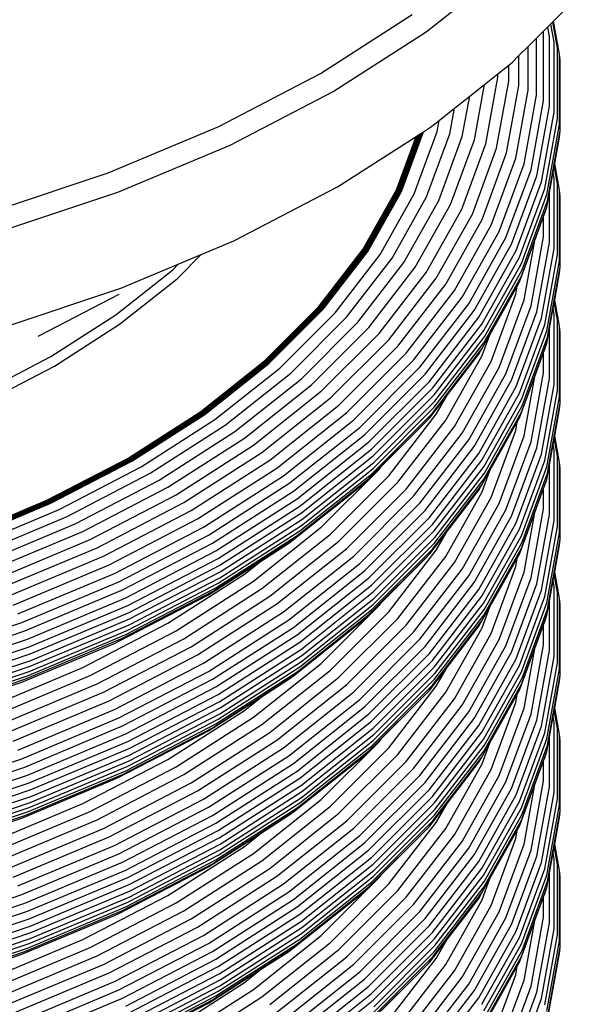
# Model space of a CAD drawing. Extents: x -19547 to -11561, y 2096 to 5601.
# Tile 82 of 168: x -18575.16 to -18568.4, y 3347.7 to 3359.52. Entities that reach past the tile are written whole.
import ezdxf

# ---------------------------------------------------------------- set-up
doc = ezdxf.new("R2010")
doc.units = 0
doc.header["$MEASUREMENT"] = 0
doc.layers.add('TANK', color=2, linetype='CONTINUOUS')
doc.layers.add('TANK-SLOPE', color=2, linetype='CONTINUOUS')

# ---------------------------------------------------------------- blocks, each defined once
blk = doc.blocks.new('A$C3406478A')
at = {"layer": 'TANK'}
for p, q in [((15.843, 112.775), (16.823, 113.554)), ((17.373, 112.906), (17.719, 113.252)), ((14.576, 112.277), (15.677, 112.983)), ((17.254, 112.785), (17.303, 112.836)), ((17.303, 112.836), (17.342, 112.874)), ((17.324, 112.721), (17.303, 112.836)), ((17.342, 112.874), (17.365, 112.897)), ((17.382, 112.654), (17.342, 112.874)), ((17.365, 112.897), (17.373, 112.906)), ((17.422, 112.582), (17.365, 112.897)), ((17.446, 112.509), (17.373, 112.906)), ((14.727, 112.06), (15.843, 112.775)), ((17.069, 112.601), (17.169, 112.701)), ((17.169, 112.701), (17.254, 112.785)), ((17.169, 112.016), (17.169, 112.701)), ((17.254, 111.951), (17.254, 112.785)), ((17.324, 111.883), (17.324, 112.721)), ((16.958, 112.491), (17.069, 112.601)), ((17.069, 112.077), (17.069, 112.601)), ((17.382, 111.811), (17.382, 112.654)), ((17.422, 111.737), (17.422, 112.582)), ((16.882, 112.414), (16.958, 112.491)), ((16.958, 112.134), (16.958, 112.491)), ((17.446, 111.663), (17.446, 112.509)), ((17.454, 112.435), (17.446, 112.509)), ((16.705, 112.274), (16.837, 112.378)), ((16.837, 112.378), (16.882, 112.414)), ((16.837, 112.185), (16.837, 112.378)), ((17.454, 111.588), (17.454, 112.435)), ((13.354, 111.641), (14.576, 112.277)), ((16.544, 112.146), (16.705, 112.274)), ((16.559, 111.432), (16.705, 112.229)), ((16.705, 112.229), (16.705, 112.274)), ((16.366, 112.004), (16.544, 112.146)), ((16.423, 111.479), (16.544, 112.146)), ((16.69, 111.38), (16.837, 112.185)), ((16.81, 111.322), (16.958, 112.134)), ((13.488, 111.416), (14.727, 112.06)), ((16.184, 111.86), (16.366, 112.004)), ((16.277, 111.519), (16.366, 112.004)), ((16.92, 111.258), (17.069, 112.077)), ((17.019, 111.191), (17.169, 112.016)), ((17.103, 111.121), (17.254, 111.951)), ((17.172, 111.049), (17.324, 111.883)), ((15.999, 111.712), (16.184, 111.86)), ((16.128, 111.551), (16.184, 111.86)), ((17.229, 110.974), (17.382, 111.811)), ((12.023, 111.083), (13.354, 111.641)), ((15.897, 111.632), (15.999, 111.712)), ((15.974, 111.578), (15.999, 111.712)), ((17.269, 110.897), (17.422, 111.737)), ((17.292, 110.822), (17.446, 111.663)), ((14.777, 110.914), (15.722, 111.52)), ((15.486, 110.879), (15.722, 111.52)), ((15.492, 110.877), (15.73, 111.525)), ((15.497, 110.874), (15.738, 111.53)), ((15.502, 110.872), (15.746, 111.535)), ((15.507, 110.869), (15.754, 111.54)), ((15.513, 110.867), (15.763, 111.546)), ((15.518, 110.865), (15.771, 111.551)), ((15.524, 110.863), (15.779, 111.556)), ((15.529, 110.861), (15.787, 111.561)), ((15.535, 110.86), (15.795, 111.566)), ((15.54, 110.859), (15.803, 111.571)), ((15.546, 110.858), (15.81, 111.576)), ((15.698, 110.829), (15.974, 111.578)), ((15.722, 111.52), (15.73, 111.525)), ((15.73, 111.525), (15.738, 111.53)), ((15.738, 111.53), (15.746, 111.535)), ((15.746, 111.535), (15.754, 111.54)), ((15.754, 111.54), (15.763, 111.546)), ((15.763, 111.546), (15.771, 111.551)), ((15.771, 111.551), (15.779, 111.556)), ((15.779, 111.556), (15.787, 111.561)), ((15.787, 111.561), (15.795, 111.566)), ((15.795, 111.566), (15.803, 111.571)), ((15.803, 111.571), (15.81, 111.576)), ((15.81, 111.576), (15.897, 111.632)), ((15.849, 110.794), (16.128, 111.551)), ((15.995, 110.752), (16.277, 111.519)), ((17.301, 110.746), (17.454, 111.588)), ((17.446, 111.513), (17.454, 111.588)), ((12.139, 110.85), (13.488, 111.416)), ((16.137, 110.704), (16.423, 111.479)), ((16.271, 110.648), (16.559, 111.432)), ((17.387, 111.194), (17.446, 111.513)), ((16.399, 110.588), (16.69, 111.38)), ((16.516, 110.523), (16.81, 111.322)), ((16.623, 110.453), (16.92, 111.258)), ((16.72, 110.38), (17.019, 111.191)), ((17.369, 111.091), (17.382, 111.166)), ((17.382, 111.166), (17.387, 111.194)), ((17.422, 110.947), (17.382, 111.166)), ((17.446, 110.874), (17.387, 111.194)), ((10.598, 110.608), (12.023, 111.083)), ((16.802, 110.305), (17.103, 111.121)), ((16.87, 110.228), (17.172, 111.049)), ((17.324, 110.847), (17.369, 111.091)), ((17.382, 111.019), (17.369, 111.091)), ((16.926, 110.15), (17.229, 110.974)), ((17.382, 110.176), (17.382, 111.019)), ((17.422, 110.102), (17.422, 110.947)), ((10.695, 110.369), (12.139, 110.85)), ((13.532, 110.267), (14.777, 110.914)), ((15.084, 110.164), (15.486, 110.879)), ((15.089, 110.161), (15.492, 110.877)), ((15.094, 110.158), (15.497, 110.874)), ((15.099, 110.155), (15.502, 110.872)), ((15.104, 110.153), (15.507, 110.869)), ((15.109, 110.15), (15.513, 110.867)), ((15.114, 110.148), (15.518, 110.865)), ((15.12, 110.145), (15.524, 110.863)), ((15.125, 110.143), (15.529, 110.861)), ((15.13, 110.142), (15.535, 110.86)), ((15.136, 110.14), (15.54, 110.859)), ((15.141, 110.139), (15.546, 110.858)), ((15.289, 110.101), (15.698, 110.829)), ((16.965, 110.071), (17.269, 110.897)), ((16.988, 109.994), (17.292, 110.822)), ((17.292, 110.672), (17.324, 110.847)), ((17.324, 110.248), (17.324, 110.847)), ((17.446, 110.028), (17.446, 110.874)), ((17.454, 110.8), (17.446, 110.874)), ((15.434, 110.057), (15.849, 110.794)), ((15.575, 110.006), (15.995, 110.752)), ((15.713, 109.95), (16.137, 110.704)), ((16.996, 109.918), (17.301, 110.746)), ((17.454, 109.953), (17.454, 110.8)), ((15.842, 109.886), (16.271, 110.648)), ((15.965, 109.819), (16.399, 110.588)), ((16.988, 109.844), (17.292, 110.672)), ((17.254, 110.558), (17.269, 110.599)), ((17.269, 110.599), (17.292, 110.672)), ((16.079, 109.747), (16.516, 110.523)), ((16.182, 109.67), (16.623, 110.453)), ((17.149, 110.272), (17.254, 110.558)), ((17.254, 110.316), (17.254, 110.558)), ((16.276, 109.591), (16.72, 110.38)), ((13.142, 110.103), (13.532, 110.267)), ((16.356, 109.511), (16.802, 110.305)), ((16.421, 109.43), (16.87, 110.228)), ((16.965, 109.773), (17.149, 110.272)), ((17.019, 109.557), (17.149, 110.272)), ((17.103, 109.486), (17.254, 110.316)), ((17.172, 109.414), (17.324, 110.248)), ((12.851, 109.812), (13.142, 110.103)), ((12.866, 109.987), (13.142, 110.103)), ((14.554, 109.477), (15.084, 110.164)), ((14.559, 109.474), (15.089, 110.161)), ((14.564, 109.471), (15.094, 110.158)), ((14.568, 109.467), (15.099, 110.155)), ((14.573, 109.464), (15.104, 110.153)), ((14.578, 109.461), (15.109, 110.15)), ((14.583, 109.459), (15.114, 110.148)), ((14.588, 109.456), (15.12, 110.145)), ((14.593, 109.454), (15.125, 110.143)), ((14.598, 109.452), (15.13, 110.142)), ((14.604, 109.45), (15.136, 110.14)), ((14.609, 109.448), (15.141, 110.139)), ((14.749, 109.402), (15.289, 110.101)), ((16.475, 109.349), (16.926, 110.15)), ((17.229, 109.339), (17.382, 110.176)), ((17.269, 109.262), (17.422, 110.102)), ((12.177, 109.698), (12.866, 109.987)), ((12.799, 109.92), (12.866, 109.987)), ((14.888, 109.349), (15.434, 110.057)), ((15.023, 109.29), (15.575, 110.006)), ((16.513, 109.267), (16.965, 110.071)), ((16.535, 109.189), (16.988, 109.994)), ((17.292, 109.187), (17.446, 110.028)), ((12.114, 109.376), (12.799, 109.92)), ((15.154, 109.225), (15.713, 109.95)), ((15.278, 109.154), (15.842, 109.886)), ((16.543, 109.113), (16.996, 109.918)), ((17.301, 109.111), (17.454, 109.953)), ((17.387, 109.559), (17.446, 109.879)), ((17.446, 109.879), (17.454, 109.953)), ((12.162, 109.264), (12.851, 109.812)), ((15.395, 109.079), (15.965, 109.819)), ((15.504, 109.001), (16.079, 109.747)), ((16.535, 109.04), (16.988, 109.844)), ((16.938, 109.724), (16.965, 109.773)), ((10.727, 109.215), (12.177, 109.698)), ((11.2, 109.129), (12.157, 109.626)), ((15.602, 108.917), (16.182, 109.67)), ((16.608, 109.139), (16.938, 109.724)), ((16.623, 108.819), (16.92, 109.625)), ((16.92, 109.625), (16.938, 109.724)), ((15.692, 108.834), (16.276, 109.591)), ((15.768, 108.749), (16.356, 109.511)), ((16.72, 108.745), (17.019, 109.557)), ((17.369, 109.456), (17.382, 109.532)), ((17.382, 109.532), (17.387, 109.559)), ((17.422, 109.314), (17.382, 109.532)), ((17.446, 109.24), (17.387, 109.559)), ((13.902, 108.825), (14.554, 109.477)), ((13.907, 108.822), (14.559, 109.474)), ((13.912, 108.819), (14.564, 109.471)), ((13.916, 108.815), (14.568, 109.467)), ((13.921, 108.812), (14.573, 109.464)), ((13.925, 108.808), (14.578, 109.461)), ((13.93, 108.806), (14.583, 109.459)), ((13.935, 108.803), (14.588, 109.456)), ((13.94, 108.8), (14.593, 109.454)), ((13.944, 108.798), (14.598, 109.452)), ((13.949, 108.796), (14.604, 109.45)), ((13.954, 108.794), (14.609, 109.448)), ((14.086, 108.739), (14.749, 109.402)), ((15.83, 108.664), (16.421, 109.43)), ((16.802, 108.67), (17.103, 109.486)), ((16.87, 108.593), (17.172, 109.414)), ((17.324, 109.212), (17.369, 109.456)), ((17.382, 109.384), (17.369, 109.456)), ((11.334, 108.876), (12.114, 109.376)), ((14.217, 108.678), (14.888, 109.349)), ((14.344, 108.611), (15.023, 109.29)), ((15.882, 108.579), (16.475, 109.349)), ((16.926, 108.515), (17.229, 109.339)), ((17.382, 108.542), (17.382, 109.384)), ((17.422, 108.469), (17.422, 109.314)), ((11.378, 108.762), (12.162, 109.264)), ((14.467, 108.539), (15.154, 109.225)), ((14.584, 108.46), (15.278, 109.154)), ((15.918, 108.496), (16.513, 109.267)), ((15.939, 108.416), (16.535, 109.189)), ((16.965, 108.436), (17.269, 109.262)), ((16.988, 108.359), (17.292, 109.187)), ((17.292, 109.037), (17.324, 109.212)), ((17.324, 108.613), (17.324, 109.212)), ((17.454, 109.165), (17.446, 109.24)), ((17.446, 108.393), (17.446, 109.24)), ((17.454, 108.318), (17.454, 109.165)), ((11.185, 109.123), (11.2, 109.129)), ((14.695, 108.379), (15.395, 109.079)), ((15.939, 108.267), (16.535, 109.04)), ((15.946, 108.339), (16.543, 109.113)), ((16.513, 108.97), (16.608, 109.139)), ((16.516, 108.888), (16.608, 109.139)), ((16.988, 108.209), (17.292, 109.037)), ((16.996, 108.283), (17.301, 109.111)), ((17.269, 108.966), (17.292, 109.037)), ((14.796, 108.293), (15.504, 109.001)), ((14.889, 108.204), (15.602, 108.917)), ((15.918, 108.198), (16.513, 108.97)), ((16.475, 108.907), (16.513, 108.97)), ((17.149, 108.639), (17.254, 108.925)), ((17.254, 108.925), (17.269, 108.966)), ((17.254, 108.683), (17.254, 108.925)), ((10.469, 108.426), (11.334, 108.876)), ((13.137, 108.217), (13.902, 108.825)), ((13.141, 108.213), (13.907, 108.822)), ((13.145, 108.209), (13.912, 108.819)), ((13.149, 108.206), (13.916, 108.815)), ((13.154, 108.202), (13.921, 108.812)), ((13.158, 108.199), (13.925, 108.808)), ((13.162, 108.195), (13.93, 108.806)), ((13.167, 108.192), (13.935, 108.803)), ((13.171, 108.189), (13.94, 108.8)), ((13.176, 108.187), (13.944, 108.798)), ((13.18, 108.184), (13.949, 108.796)), ((14.974, 108.116), (15.692, 108.834)), ((16.079, 108.112), (16.516, 108.888)), ((16.094, 108.413), (16.475, 108.907)), ((16.182, 108.036), (16.623, 108.819)), ((10.508, 108.309), (11.378, 108.762)), ((13.185, 108.182), (13.954, 108.794)), ((13.307, 108.12), (14.086, 108.739)), ((13.428, 108.051), (14.217, 108.678)), ((15.045, 108.026), (15.768, 108.749)), ((16.276, 107.957), (16.72, 108.745)), ((17.103, 107.853), (17.254, 108.683)), ((13.546, 107.977), (14.344, 108.611)), ((15.104, 107.938), (15.83, 108.664)), ((15.152, 107.85), (15.882, 108.579)), ((16.356, 107.876), (16.802, 108.67)), ((16.421, 107.796), (16.87, 108.593)), ((16.965, 108.14), (17.149, 108.639)), ((17.019, 107.923), (17.149, 108.639)), ((17.172, 107.779), (17.324, 108.613)), ((13.66, 107.897), (14.467, 108.539)), ((13.768, 107.812), (14.584, 108.46)), ((15.186, 107.764), (15.918, 108.496)), ((16.475, 107.714), (16.926, 108.515)), ((17.229, 107.704), (17.382, 108.542)), ((17.269, 107.629), (17.422, 108.469)), ((13.871, 107.724), (14.695, 108.379)), ((15.206, 107.684), (15.939, 108.416)), ((15.213, 107.606), (15.946, 108.339)), ((15.882, 108.137), (16.094, 108.413)), ((15.965, 108.184), (16.094, 108.413)), ((16.513, 107.632), (16.965, 108.436)), ((16.535, 107.554), (16.988, 108.359)), ((17.292, 107.552), (17.446, 108.393)), ((12.265, 107.658), (13.137, 108.217)), ((12.269, 107.654), (13.141, 108.213)), ((12.273, 107.65), (13.145, 108.209)), ((12.276, 107.646), (13.149, 108.206)), ((13.965, 107.633), (14.796, 108.293)), ((14.051, 107.538), (14.889, 108.204)), ((15.206, 107.534), (15.939, 108.267)), ((16.535, 107.405), (16.988, 108.209)), ((16.543, 107.478), (16.996, 108.283)), ((17.301, 107.476), (17.454, 108.318)), ((17.388, 107.925), (17.446, 108.244)), ((17.446, 108.244), (17.454, 108.318)), ((12.28, 107.642), (13.154, 108.202)), ((12.284, 107.638), (13.158, 108.199)), ((12.288, 107.635), (13.162, 108.195)), ((12.292, 107.632), (13.167, 108.192)), ((12.296, 107.628), (13.171, 108.189)), ((12.3, 107.626), (13.176, 108.187)), ((12.304, 107.623), (13.18, 108.184)), ((12.309, 107.62), (13.185, 108.182)), ((12.42, 107.551), (13.307, 108.12)), ((14.129, 107.445), (14.974, 108.116)), ((15.152, 107.408), (15.882, 108.137)), ((15.186, 107.466), (15.918, 108.198)), ((15.395, 107.445), (15.965, 108.184)), ((15.504, 107.366), (16.079, 108.112)), ((15.83, 108.083), (15.882, 108.137)), ((16.61, 107.509), (16.938, 108.092)), ((16.92, 107.99), (16.938, 108.092)), ((16.938, 108.092), (16.965, 108.14)), ((12.53, 107.475), (13.428, 108.051)), ((12.637, 107.394), (13.546, 107.977)), ((14.195, 107.351), (15.045, 108.026)), ((15.307, 107.559), (15.83, 108.083)), ((15.602, 107.284), (16.182, 108.036)), ((16.623, 107.185), (16.92, 107.99)), ((12.741, 107.308), (13.66, 107.897)), ((14.25, 107.259), (15.104, 107.938)), ((14.295, 107.169), (15.152, 107.85)), ((15.692, 107.199), (16.276, 107.957)), ((15.768, 107.114), (16.356, 107.876)), ((16.72, 107.112), (17.019, 107.923)), ((16.802, 107.037), (17.103, 107.853)), ((17.369, 107.822), (17.382, 107.897)), ((17.382, 107.897), (17.388, 107.925)), ((17.422, 107.679), (17.382, 107.897)), ((17.446, 107.606), (17.388, 107.925)), ((12.839, 107.216), (13.768, 107.812)), ((14.326, 107.081), (15.186, 107.764)), ((15.83, 107.029), (16.421, 107.796)), ((16.87, 106.958), (17.172, 107.779)), ((17.324, 107.577), (17.369, 107.822)), ((17.382, 107.751), (17.369, 107.822)), ((17.382, 106.909), (17.382, 107.751)), ((11.297, 107.155), (12.265, 107.658)), ((11.3, 107.151), (12.269, 107.654)), ((11.304, 107.146), (12.273, 107.65)), ((11.307, 107.142), (12.276, 107.646)), ((11.31, 107.138), (12.28, 107.642)), ((11.314, 107.134), (12.284, 107.638)), ((11.317, 107.13), (12.288, 107.635)), ((11.321, 107.127), (12.292, 107.632)), ((11.325, 107.123), (12.296, 107.628)), ((11.328, 107.12), (12.3, 107.626)), ((11.332, 107.117), (12.304, 107.623)), ((11.336, 107.115), (12.309, 107.62)), ((12.933, 107.122), (13.871, 107.724)), ((13.019, 107.026), (13.965, 107.633)), ((14.345, 106.999), (15.206, 107.684)), ((15.882, 106.945), (16.475, 107.714)), ((15.918, 106.861), (16.513, 107.632)), ((16.926, 106.88), (17.229, 107.704)), ((16.965, 106.803), (17.269, 107.629)), ((17.422, 106.834), (17.422, 107.679)), ((11.435, 107.039), (12.42, 107.551)), ((13.097, 106.927), (14.051, 107.538)), ((14.345, 106.849), (15.206, 107.534)), ((14.351, 106.921), (15.213, 107.606)), ((14.584, 106.827), (15.278, 107.521)), ((15.104, 107.356), (15.307, 107.559)), ((15.278, 107.521), (15.307, 107.559)), ((15.939, 106.782), (16.535, 107.554)), ((16.513, 107.336), (16.61, 107.509)), ((16.516, 107.253), (16.61, 107.509)), ((16.988, 106.724), (17.292, 107.552)), ((17.292, 107.402), (17.324, 107.577)), ((17.324, 106.98), (17.324, 107.577)), ((17.446, 106.76), (17.446, 107.606)), ((17.454, 107.532), (17.446, 107.606)), ((17.454, 106.685), (17.454, 107.532)), ((11.533, 106.957), (12.53, 107.475)), ((11.628, 106.869), (12.637, 107.394)), ((13.168, 106.828), (14.129, 107.445)), ((14.295, 106.726), (15.152, 107.408)), ((14.326, 106.783), (15.186, 107.466)), ((14.695, 106.744), (15.395, 107.445)), ((15.939, 106.632), (16.535, 107.405)), ((15.946, 106.704), (16.543, 107.478)), ((16.988, 106.575), (17.292, 107.402)), ((16.996, 106.648), (17.301, 107.476)), ((17.269, 107.331), (17.292, 107.402)), ((11.721, 106.777), (12.741, 107.308)), ((13.228, 106.731), (14.195, 107.351)), ((13.278, 106.636), (14.25, 107.259)), ((14.25, 106.678), (15.104, 107.356)), ((14.796, 106.658), (15.504, 107.366)), ((14.889, 106.571), (15.602, 107.284)), ((15.918, 106.565), (16.513, 107.336)), ((16.091, 106.773), (16.475, 107.272)), ((16.475, 107.272), (16.513, 107.336)), ((17.149, 107.004), (17.254, 107.29)), ((17.254, 107.29), (17.269, 107.331)), ((17.254, 107.048), (17.254, 107.29)), ((10.243, 106.712), (11.297, 107.155)), ((10.246, 106.708), (11.3, 107.151)), ((10.249, 106.704), (11.304, 107.146)), ((10.252, 106.699), (11.307, 107.142)), ((11.808, 106.68), (12.839, 107.216)), ((13.319, 106.543), (14.295, 107.169)), ((14.974, 106.481), (15.692, 107.199)), ((16.079, 106.477), (16.516, 107.253)), ((16.182, 106.402), (16.623, 107.185)), ((10.255, 106.695), (11.31, 107.138)), ((10.258, 106.691), (11.314, 107.134)), ((10.261, 106.687), (11.317, 107.13)), ((10.264, 106.683), (11.321, 107.127)), ((10.267, 106.68), (11.325, 107.123)), ((10.27, 106.676), (11.328, 107.12)), ((10.273, 106.673), (11.332, 107.117)), ((10.276, 106.67), (11.336, 107.115)), ((10.362, 106.589), (11.435, 107.039)), ((11.891, 106.581), (12.933, 107.122)), ((11.968, 106.479), (13.019, 107.026)), ((13.347, 106.453), (14.326, 107.081)), ((15.045, 106.391), (15.768, 107.114)), ((15.104, 106.303), (15.83, 107.029)), ((16.276, 106.323), (16.72, 107.112)), ((16.356, 106.243), (16.802, 107.037)), ((17.103, 106.218), (17.254, 107.048)), ((10.447, 106.501), (11.533, 106.957)), ((12.037, 106.376), (13.097, 106.927)), ((13.364, 106.37), (14.345, 106.999)), ((13.37, 106.292), (14.351, 106.921)), ((15.152, 106.215), (15.882, 106.945)), ((16.421, 106.161), (16.87, 106.958)), ((16.965, 106.505), (17.149, 107.004)), ((17.019, 106.289), (17.149, 107.004)), ((17.172, 106.146), (17.324, 106.98)), ((17.229, 106.071), (17.382, 106.909)), ((10.53, 106.409), (11.628, 106.869)), ((12.1, 106.273), (13.168, 106.828)), ((13.364, 106.221), (14.345, 106.849)), ((13.768, 106.179), (14.584, 106.827)), ((15.186, 106.129), (15.918, 106.861)), ((16.475, 106.079), (16.926, 106.88)), ((16.513, 105.999), (16.965, 106.803)), ((17.269, 105.994), (17.422, 106.834)), ((10.61, 106.311), (11.721, 106.777)), ((10.685, 106.209), (11.808, 106.68)), ((12.154, 106.172), (13.228, 106.731)), ((13.278, 106.054), (14.25, 106.678)), ((13.319, 106.1), (14.295, 106.726)), ((13.347, 106.155), (14.326, 106.783)), ((13.871, 106.089), (14.695, 106.744)), ((14.195, 106.635), (14.25, 106.678)), ((15.206, 106.049), (15.939, 106.782)), ((15.213, 105.971), (15.946, 106.704)), ((15.882, 106.502), (16.091, 106.773)), ((15.965, 106.551), (16.091, 106.773)), ((16.535, 105.92), (16.988, 106.724)), ((17.292, 105.919), (17.446, 106.76)), ((17.301, 105.843), (17.454, 106.685)), ((17.446, 106.611), (17.454, 106.685)), ((10.757, 106.105), (11.891, 106.581)), ((12.198, 106.075), (13.278, 106.636)), ((13.855, 106.417), (14.195, 106.635)), ((13.965, 105.998), (14.796, 106.658)), ((14.051, 105.905), (14.889, 106.571)), ((15.186, 105.833), (15.918, 106.565)), ((15.206, 105.899), (15.939, 106.632)), ((15.395, 105.811), (15.965, 106.551)), ((16.535, 105.77), (16.988, 106.575)), ((16.543, 105.843), (16.996, 106.648)), ((17.387, 106.291), (17.446, 106.611)), ((10.823, 105.999), (11.968, 106.479)), ((12.235, 105.979), (13.319, 106.543)), ((12.26, 105.888), (13.347, 106.453)), ((14.129, 105.81), (14.974, 106.481)), ((15.152, 105.773), (15.882, 106.502)), ((15.307, 105.924), (15.83, 106.448)), ((15.504, 105.731), (16.079, 106.477)), ((15.83, 106.448), (15.882, 106.502)), ((16.608, 105.871), (16.938, 106.457)), ((16.92, 106.355), (16.938, 106.457)), ((16.938, 106.457), (16.965, 106.505)), ((10.884, 105.892), (12.037, 106.376)), ((12.275, 105.804), (13.364, 106.37)), ((13.228, 106.015), (13.855, 106.417)), ((13.66, 106.262), (13.855, 106.417)), ((14.195, 105.716), (15.045, 106.391)), ((15.602, 105.65), (16.182, 106.402)), ((15.692, 105.566), (16.276, 106.323)), ((16.623, 105.55), (16.92, 106.355)), ((10.938, 105.786), (12.1, 106.273)), ((12.275, 105.654), (13.364, 106.221)), ((12.28, 105.725), (13.37, 106.292)), ((12.741, 105.673), (13.66, 106.262)), ((14.25, 105.624), (15.104, 106.303)), ((14.295, 105.534), (15.152, 106.215)), ((15.768, 105.481), (16.356, 106.243)), ((16.72, 105.477), (17.019, 106.289)), ((16.802, 105.402), (17.103, 106.218)), ((17.369, 106.188), (17.382, 106.263)), ((17.382, 106.263), (17.387, 106.291)), ((17.422, 106.044), (17.382, 106.263)), ((17.446, 105.972), (17.387, 106.291)), ((10.985, 105.682), (12.154, 106.172)), ((12.235, 105.537), (13.319, 106.1)), ((12.26, 105.59), (13.347, 106.155)), ((12.839, 105.583), (13.768, 106.179)), ((12.933, 105.488), (13.871, 106.089)), ((14.326, 105.446), (15.186, 106.129)), ((15.83, 105.394), (16.421, 106.161)), ((15.882, 105.31), (16.475, 106.079)), ((16.87, 105.325), (17.172, 106.146)), ((17.324, 105.944), (17.369, 106.188)), ((17.382, 106.116), (17.369, 106.188)), ((17.382, 105.274), (17.382, 106.116)), ((11.023, 105.582), (12.198, 106.075)), ((11.054, 105.484), (12.235, 105.979)), ((12.154, 105.457), (13.228, 106.015)), ((12.198, 105.493), (13.278, 106.054)), ((13.019, 105.391), (13.965, 105.998)), ((14.345, 105.364), (15.206, 106.049)), ((14.351, 105.286), (15.213, 105.971)), ((15.918, 105.228), (16.513, 105.999)), ((16.926, 105.247), (17.229, 106.071)), ((16.965, 105.168), (17.269, 105.994)), ((17.422, 105.199), (17.422, 106.044)), ((17.454, 105.897), (17.446, 105.972)), ((17.446, 105.125), (17.446, 105.972)), ((11.077, 105.391), (12.26, 105.888)), ((13.097, 105.293), (14.051, 105.905)), ((14.345, 105.215), (15.206, 105.899)), ((14.584, 105.192), (15.278, 105.886)), ((15.104, 105.721), (15.307, 105.924)), ((15.278, 105.886), (15.307, 105.924)), ((15.939, 105.147), (16.535, 105.92)), ((15.946, 105.07), (16.543, 105.843)), ((16.513, 105.702), (16.608, 105.871)), ((16.516, 105.62), (16.608, 105.871)), ((16.988, 105.091), (17.292, 105.919)), ((16.996, 105.015), (17.301, 105.843)), ((17.292, 105.769), (17.324, 105.944)), ((17.324, 105.345), (17.324, 105.944)), ((17.454, 105.05), (17.454, 105.897)), ((11.089, 105.307), (12.275, 105.804)), ((11.094, 105.228), (12.28, 105.725)), ((13.168, 105.193), (14.129, 105.81)), ((14.25, 105.043), (15.104, 105.721)), ((14.295, 105.092), (15.152, 105.773)), ((14.326, 105.15), (15.186, 105.833)), ((14.695, 105.111), (15.395, 105.811)), ((14.796, 105.024), (15.504, 105.731)), ((15.939, 104.997), (16.535, 105.77)), ((16.988, 104.942), (17.292, 105.769)), ((17.269, 105.696), (17.292, 105.769)), ((9.733, 105.265), (10.985, 105.682)), ((11.089, 105.157), (12.275, 105.654)), ((11.721, 105.142), (12.741, 105.673)), ((13.228, 105.096), (14.195, 105.716)), ((13.278, 105.001), (14.25, 105.624)), ((14.889, 104.937), (15.602, 105.65)), ((15.918, 104.93), (16.513, 105.702)), ((16.079, 104.844), (16.516, 105.62)), ((16.091, 105.139), (16.475, 105.637)), ((16.475, 105.637), (16.513, 105.702)), ((17.149, 105.37), (17.254, 105.655)), ((17.254, 105.655), (17.269, 105.696)), ((17.254, 105.413), (17.254, 105.655)), ((9.765, 105.162), (11.023, 105.582)), ((9.791, 105.063), (11.054, 105.484)), ((11.023, 105), (12.198, 105.493)), ((11.054, 105.042), (12.235, 105.537)), ((11.077, 105.094), (12.26, 105.59)), ((11.808, 105.047), (12.839, 105.583)), ((11.891, 104.946), (12.933, 105.488)), ((13.319, 104.908), (14.295, 105.534)), ((14.974, 104.848), (15.692, 105.566)), ((16.182, 104.767), (16.623, 105.55)), ((9.809, 104.969), (11.077, 105.391)), ((10.985, 104.966), (12.1, 105.432)), ((11.968, 104.845), (13.019, 105.391)), ((12.1, 105.432), (12.154, 105.457)), ((13.347, 104.818), (14.326, 105.446)), ((15.045, 104.758), (15.768, 105.481)), ((15.104, 104.668), (15.83, 105.394)), ((16.276, 104.689), (16.72, 105.477)), ((16.356, 104.608), (16.802, 105.402)), ((16.965, 104.87), (17.149, 105.37)), ((17.019, 104.654), (17.149, 105.37)), ((17.103, 104.583), (17.254, 105.413)), ((9.82, 104.884), (11.089, 105.307)), ((12.037, 104.743), (13.097, 105.293)), ((13.364, 104.735), (14.345, 105.364)), ((13.37, 104.657), (14.351, 105.286)), ((15.152, 104.58), (15.882, 105.31)), ((16.421, 104.528), (16.87, 105.325)), ((17.172, 104.511), (17.324, 105.345)), ((17.229, 104.436), (17.382, 105.274)), ((9.82, 104.734), (11.089, 105.157)), ((9.824, 104.805), (11.094, 105.228)), ((10.61, 104.676), (11.721, 105.142)), ((12.1, 104.638), (13.168, 105.193)), ((13.347, 104.522), (14.326, 105.15)), ((13.364, 104.586), (14.345, 105.215)), ((13.768, 104.544), (14.584, 105.192)), ((15.186, 104.496), (15.918, 105.228)), ((15.206, 104.414), (15.939, 105.147)), ((15.882, 104.867), (16.091, 105.139)), ((15.965, 104.916), (16.091, 105.139)), ((16.475, 104.446), (16.926, 105.247)), ((16.513, 104.365), (16.965, 105.168)), ((17.269, 104.359), (17.422, 105.199)), ((9.791, 104.621), (11.054, 105.042)), ((9.809, 104.671), (11.077, 105.094)), ((10.685, 104.576), (11.808, 105.047)), ((12.154, 104.537), (13.228, 105.096)), ((13.278, 104.419), (14.25, 105.043)), ((13.319, 104.466), (14.295, 105.092)), ((13.871, 104.456), (14.695, 105.111)), ((13.965, 104.363), (14.796, 105.024)), ((14.195, 105.002), (14.25, 105.043)), ((15.213, 104.336), (15.946, 105.07)), ((16.535, 104.287), (16.988, 105.091)), ((16.543, 104.21), (16.996, 105.015)), ((17.292, 104.284), (17.446, 105.125)), ((17.301, 104.208), (17.454, 105.05)), ((17.446, 104.976), (17.454, 105.05)), ((9.733, 104.549), (10.985, 104.966)), ((9.765, 104.581), (11.023, 105)), ((10.757, 104.47), (11.891, 104.946)), ((12.198, 104.44), (13.278, 105.001)), ((12.235, 104.344), (13.319, 104.908)), ((13.866, 104.791), (14.195, 105.002)), ((14.051, 104.27), (14.889, 104.937)), ((15.186, 104.198), (15.918, 104.93)), ((15.206, 104.264), (15.939, 104.997)), ((15.395, 104.177), (15.965, 104.916)), ((16.535, 104.137), (16.988, 104.942)), ((17.387, 104.656), (17.446, 104.976)), ((10.823, 104.365), (11.968, 104.845)), ((12.26, 104.253), (13.347, 104.818)), ((13.228, 104.382), (13.866, 104.791)), ((13.66, 104.627), (13.866, 104.791)), ((14.129, 104.177), (14.974, 104.848)), ((15.152, 104.138), (15.882, 104.867)), ((15.307, 104.29), (15.83, 104.813)), ((15.504, 104.098), (16.079, 104.844)), ((15.83, 104.813), (15.882, 104.867)), ((16.608, 104.236), (16.938, 104.822)), ((16.92, 104.722), (16.938, 104.822)), ((16.938, 104.822), (16.965, 104.87)), ((10.884, 104.259), (12.037, 104.743)), ((12.275, 104.169), (13.364, 104.735)), ((12.28, 104.091), (13.37, 104.657)), ((14.195, 104.083), (15.045, 104.758)), ((14.25, 103.989), (15.104, 104.668)), ((15.602, 104.015), (16.182, 104.767)), ((15.692, 103.931), (16.276, 104.689)), ((16.623, 103.917), (16.92, 104.722)), ((17.382, 104.629), (17.387, 104.656)), ((17.446, 104.337), (17.387, 104.656)), ((10.938, 104.151), (12.1, 104.638)), ((12.275, 104.02), (13.364, 104.586)), ((12.741, 104.038), (13.66, 104.627)), ((12.839, 103.949), (13.768, 104.544)), ((14.295, 103.899), (15.152, 104.58)), ((15.768, 103.846), (16.356, 104.608)), ((16.72, 103.843), (17.019, 104.654)), ((16.802, 103.767), (17.103, 104.583)), ((17.324, 104.309), (17.369, 104.553)), ((17.369, 104.553), (17.382, 104.629)), ((17.382, 104.481), (17.369, 104.553)), ((17.422, 104.411), (17.382, 104.629)), ((10.985, 104.047), (12.154, 104.537)), ((11.023, 103.947), (12.198, 104.44)), ((12.235, 103.902), (13.319, 104.466)), ((12.26, 103.957), (13.347, 104.522)), ((12.933, 103.855), (13.871, 104.456)), ((14.326, 103.813), (15.186, 104.496)), ((15.83, 103.761), (16.421, 104.528)), ((15.882, 103.677), (16.475, 104.446)), ((16.87, 103.69), (17.172, 104.511)), ((16.926, 103.612), (17.229, 104.436)), ((17.382, 103.639), (17.382, 104.481)), ((11.054, 103.849), (12.235, 104.344)), ((12.154, 103.824), (13.228, 104.382)), ((12.198, 103.858), (13.278, 104.419)), ((13.019, 103.756), (13.965, 104.363)), ((14.345, 103.729), (15.206, 104.414)), ((14.351, 103.651), (15.213, 104.336)), ((15.918, 103.593), (16.513, 104.365)), ((16.965, 103.533), (17.269, 104.359)), ((17.292, 104.134), (17.324, 104.309)), ((17.324, 103.71), (17.324, 104.309)), ((17.422, 103.566), (17.422, 104.411)), ((17.446, 103.491), (17.446, 104.337)), ((17.454, 104.262), (17.446, 104.337)), ((11.077, 103.756), (12.26, 104.253)), ((13.097, 103.659), (14.051, 104.27)), ((14.326, 103.515), (15.186, 104.198)), ((14.345, 103.58), (15.206, 104.264)), ((14.584, 103.557), (15.278, 104.251)), ((15.104, 104.087), (15.307, 104.29)), ((15.278, 104.251), (15.307, 104.29)), ((15.939, 103.514), (16.535, 104.287)), ((15.946, 103.436), (16.543, 104.21)), ((16.513, 104.067), (16.608, 104.236)), ((16.516, 103.986), (16.608, 104.236)), ((16.988, 103.456), (17.292, 104.284)), ((16.996, 103.38), (17.301, 104.208)), ((17.454, 103.416), (17.454, 104.262)), ((11.089, 103.672), (12.275, 104.169)), ((11.094, 103.593), (12.28, 104.091)), ((13.168, 103.56), (14.129, 104.177)), ((13.228, 103.463), (14.195, 104.083)), ((14.25, 103.408), (15.104, 104.087)), ((14.295, 103.457), (15.152, 104.138)), ((14.695, 103.476), (15.395, 104.177)), ((14.796, 103.391), (15.504, 104.098)), ((15.918, 103.295), (16.513, 104.067)), ((15.939, 103.364), (16.535, 104.137)), ((16.475, 104.004), (16.513, 104.067)), ((16.988, 103.307), (17.292, 104.134)), ((17.269, 104.063), (17.292, 104.134)), ((9.733, 103.63), (10.985, 104.047)), ((9.765, 103.527), (11.023, 103.947)), ((11.077, 103.46), (12.26, 103.957)), ((11.089, 103.522), (12.275, 104.02)), ((11.721, 103.508), (12.741, 104.038)), ((11.808, 103.412), (12.839, 103.949)), ((13.278, 103.366), (14.25, 103.989)), ((14.889, 103.302), (15.602, 104.015)), ((16.079, 103.209), (16.516, 103.986)), ((16.094, 103.51), (16.475, 104.004)), ((17.149, 103.736), (17.254, 104.022)), ((17.254, 104.022), (17.269, 104.063)), ((17.254, 103.78), (17.254, 104.022)), ((9.791, 103.428), (11.054, 103.849)), ((11.023, 103.365), (12.198, 103.858)), ((11.054, 103.407), (12.235, 103.902)), ((11.891, 103.313), (12.933, 103.855)), ((13.319, 103.273), (14.295, 103.899)), ((14.974, 103.213), (15.692, 103.931)), ((15.045, 103.123), (15.768, 103.846)), ((16.182, 103.134), (16.623, 103.917)), ((16.276, 103.054), (16.72, 103.843)), ((9.809, 103.334), (11.077, 103.756)), ((10.985, 103.333), (12.1, 103.799)), ((11.968, 103.21), (13.019, 103.756)), ((12.1, 103.799), (12.154, 103.824)), ((13.347, 103.185), (14.326, 103.813)), ((13.364, 103.101), (14.345, 103.729)), ((15.104, 103.035), (15.83, 103.761)), ((16.356, 102.973), (16.802, 103.767)), ((16.965, 103.237), (17.149, 103.736)), ((17.019, 103.021), (17.149, 103.736)), ((17.103, 102.95), (17.254, 103.78)), ((17.172, 102.876), (17.324, 103.71)), ((9.82, 103.249), (11.089, 103.672)), ((9.824, 103.17), (11.094, 103.593)), ((12.037, 103.108), (13.097, 103.659)), ((13.37, 103.022), (14.351, 103.651)), ((15.152, 102.947), (15.882, 103.677)), ((15.186, 102.861), (15.918, 103.593)), ((16.421, 102.893), (16.87, 103.69)), ((16.475, 102.811), (16.926, 103.612)), ((17.229, 102.801), (17.382, 103.639)), ((9.82, 103.099), (11.089, 103.522)), ((10.61, 103.042), (11.721, 103.508)), ((12.1, 103.005), (13.168, 103.56)), ((13.347, 102.887), (14.326, 103.515)), ((13.364, 102.951), (14.345, 103.58)), ((13.768, 102.909), (14.584, 103.557)), ((13.871, 102.821), (14.695, 103.476)), ((15.206, 102.781), (15.939, 103.514)), ((15.882, 103.234), (16.094, 103.51)), ((15.965, 103.281), (16.094, 103.51)), ((16.513, 102.73), (16.965, 103.533)), ((17.269, 102.726), (17.422, 103.566)), ((17.292, 102.649), (17.446, 103.491)), ((9.765, 102.946), (11.023, 103.365)), ((9.791, 102.986), (11.054, 103.407)), ((9.809, 103.038), (11.077, 103.46)), ((10.685, 102.941), (11.808, 103.412)), ((12.154, 102.904), (13.228, 103.463)), ((12.198, 102.805), (13.278, 103.366)), ((13.278, 102.785), (14.25, 103.408)), ((13.319, 102.831), (14.295, 103.457)), ((13.855, 103.149), (14.195, 103.367)), ((13.965, 102.73), (14.796, 103.391)), ((14.195, 103.367), (14.25, 103.408)), ((15.206, 102.631), (15.939, 103.364)), ((15.213, 102.703), (15.946, 103.436)), ((16.535, 102.652), (16.988, 103.456)), ((16.543, 102.575), (16.996, 103.38)), ((17.301, 102.574), (17.454, 103.416)), ((17.446, 103.341), (17.454, 103.416)), ((9.733, 102.916), (10.985, 103.333)), ((10.757, 102.837), (11.891, 103.313)), ((12.235, 102.709), (13.319, 103.273)), ((14.051, 102.636), (14.889, 103.302)), ((15.186, 102.564), (15.918, 103.295)), ((15.395, 102.542), (15.965, 103.281)), ((16.535, 102.502), (16.988, 103.307)), ((16.938, 103.189), (16.965, 103.237)), ((17.388, 103.022), (17.446, 103.341)), ((10.823, 102.73), (11.968, 103.21)), ((12.26, 102.62), (13.347, 103.185)), ((13.228, 102.747), (13.855, 103.149)), ((13.66, 102.994), (13.855, 103.149)), ((14.129, 102.542), (14.974, 103.213)), ((14.195, 102.448), (15.045, 103.123)), ((15.152, 102.505), (15.882, 103.234)), ((15.307, 102.656), (15.83, 103.18)), ((15.504, 102.463), (16.079, 103.209)), ((15.602, 102.382), (16.182, 103.134)), ((15.83, 103.18), (15.882, 103.234)), ((16.61, 102.607), (16.938, 103.189)), ((16.92, 103.087), (16.938, 103.189)), ((10.884, 102.624), (12.037, 103.108)), ((10.938, 102.518), (12.1, 103.005)), ((12.275, 102.534), (13.364, 103.101)), ((12.28, 102.456), (13.37, 103.022)), ((14.25, 102.356), (15.104, 103.035)), ((15.692, 102.296), (16.276, 103.054)), ((16.623, 102.282), (16.92, 103.087)), ((16.72, 102.209), (17.019, 103.021)), ((17.382, 102.994), (17.388, 103.022)), ((17.446, 102.704), (17.388, 103.022)), ((10.985, 102.414), (12.154, 102.904)), ((12.26, 102.322), (13.347, 102.887)), ((12.275, 102.385), (13.364, 102.951)), ((12.741, 102.405), (13.66, 102.994)), ((12.839, 102.314), (13.768, 102.909)), ((14.295, 102.266), (15.152, 102.947)), ((15.768, 102.211), (16.356, 102.973)), ((15.83, 102.126), (16.421, 102.893)), ((16.802, 102.134), (17.103, 102.95)), ((17.324, 102.674), (17.369, 102.918)), ((17.369, 102.918), (17.382, 102.994)), ((17.382, 102.846), (17.369, 102.918)), ((17.422, 102.776), (17.382, 102.994)), ((11.023, 102.312), (12.198, 102.805)), ((12.198, 102.223), (13.278, 102.785)), ((12.235, 102.267), (13.319, 102.831)), ((12.933, 102.22), (13.871, 102.821)), ((14.326, 102.178), (15.186, 102.861)), ((14.345, 102.096), (15.206, 102.781)), ((15.882, 102.042), (16.475, 102.811)), ((16.87, 102.056), (17.172, 102.876)), ((16.926, 101.977), (17.229, 102.801)), ((17.382, 102.004), (17.382, 102.846)), ((17.422, 101.931), (17.422, 102.776)), ((11.054, 102.214), (12.235, 102.709)), ((12.154, 102.189), (13.228, 102.747)), ((13.019, 102.123), (13.965, 102.73)), ((14.351, 102.018), (15.213, 102.703)), ((15.104, 102.453), (15.307, 102.656)), ((15.278, 102.618), (15.307, 102.656)), ((15.918, 101.958), (16.513, 102.73)), ((15.939, 101.879), (16.535, 102.652)), ((16.965, 101.9), (17.269, 102.726)), ((16.988, 101.822), (17.292, 102.649)), ((17.292, 102.499), (17.324, 102.674)), ((17.324, 102.077), (17.324, 102.674)), ((17.446, 101.858), (17.446, 102.704)), ((17.454, 102.629), (17.446, 102.704)), ((11.077, 102.123), (12.26, 102.62)), ((11.089, 102.037), (12.275, 102.534)), ((13.097, 102.024), (14.051, 102.636)), ((13.168, 101.925), (14.129, 102.542)), ((14.326, 101.88), (15.186, 102.564)), ((14.345, 101.947), (15.206, 102.631)), ((14.584, 101.924), (15.278, 102.618)), ((14.695, 101.841), (15.395, 102.542)), ((15.946, 101.802), (16.543, 102.575)), ((16.513, 102.434), (16.61, 102.607)), ((16.516, 102.351), (16.61, 102.607)), ((16.996, 101.745), (17.301, 102.574)), ((17.454, 101.782), (17.454, 102.629)), ((9.733, 101.997), (10.985, 102.414)), ((11.094, 101.958), (12.28, 102.456)), ((13.228, 101.828), (14.195, 102.448)), ((14.25, 101.775), (15.104, 102.453)), ((14.295, 101.824), (15.152, 102.505)), ((14.796, 101.756), (15.504, 102.463)), ((15.918, 101.662), (16.513, 102.434)), ((15.939, 101.729), (16.535, 102.502)), ((16.475, 102.369), (16.513, 102.434)), ((16.988, 101.672), (17.292, 102.499)), ((17.254, 102.387), (17.269, 102.428)), ((17.269, 102.428), (17.292, 102.499)), ((9.765, 101.892), (11.023, 102.312)), ((11.077, 101.826), (12.26, 102.322)), ((11.089, 101.887), (12.275, 102.385)), ((11.721, 101.875), (12.741, 102.405)), ((11.808, 101.778), (12.839, 102.314)), ((13.278, 101.733), (14.25, 102.356)), ((14.889, 101.669), (15.602, 102.382)), ((14.974, 101.578), (15.692, 102.296)), ((16.079, 101.574), (16.516, 102.351)), ((16.091, 101.871), (16.475, 102.369)), ((17.149, 102.102), (17.254, 102.387)), ((17.254, 102.145), (17.254, 102.387)), ((9.791, 101.793), (11.054, 102.214)), ((11.023, 101.73), (12.198, 102.223)), ((11.054, 101.772), (12.235, 102.267)), ((11.891, 101.678), (12.933, 102.22)), ((12.1, 102.164), (12.154, 102.189)), ((13.319, 101.64), (14.295, 102.266)), ((13.347, 101.55), (14.326, 102.178)), ((15.045, 101.488), (15.768, 102.211)), ((16.182, 101.499), (16.623, 102.282)), ((16.276, 101.421), (16.72, 102.209)), ((9.809, 101.701), (11.077, 102.123)), ((10.985, 101.698), (12.1, 102.164)), ((11.968, 101.577), (13.019, 102.123)), ((13.364, 101.468), (14.345, 102.096)), ((15.104, 101.4), (15.83, 102.126)), ((16.356, 101.34), (16.802, 102.134)), ((16.421, 101.258), (16.87, 102.056)), ((16.965, 101.602), (17.149, 102.102)), ((17.019, 101.386), (17.149, 102.102)), ((17.103, 101.315), (17.254, 102.145)), ((17.172, 101.243), (17.324, 102.077)), ((9.82, 101.614), (11.089, 102.037)), ((9.824, 101.535), (11.094, 101.958)), ((12.037, 101.473), (13.097, 102.024)), ((13.364, 101.318), (14.345, 101.947)), ((13.37, 101.389), (14.351, 102.018)), ((15.152, 101.312), (15.882, 102.042)), ((15.186, 101.226), (15.918, 101.958)), ((16.475, 101.176), (16.926, 101.977)), ((17.229, 101.166), (17.382, 102.004)), ((9.809, 101.403), (11.077, 101.826)), ((9.82, 101.464), (11.089, 101.887)), ((10.61, 101.408), (11.721, 101.875)), ((12.1, 101.37), (13.168, 101.925)), ((12.154, 101.27), (13.228, 101.828)), ((13.319, 101.198), (14.295, 101.824)), ((13.347, 101.253), (14.326, 101.88)), ((13.768, 101.276), (14.584, 101.924)), ((13.871, 101.186), (14.695, 101.841)), ((15.206, 101.146), (15.939, 101.879)), ((15.882, 101.6), (16.091, 101.871)), ((15.965, 101.648), (16.091, 101.871)), ((16.513, 101.097), (16.965, 101.9)), ((16.535, 101.017), (16.988, 101.822)), ((17.269, 101.091), (17.422, 101.931)), ((17.292, 101.016), (17.446, 101.858)), ((9.765, 101.311), (11.023, 101.73)), ((9.791, 101.351), (11.054, 101.772)), ((10.685, 101.307), (11.808, 101.778)), ((12.198, 101.172), (13.278, 101.733)), ((13.278, 101.152), (14.25, 101.775)), ((13.855, 101.514), (14.195, 101.733)), ((13.965, 101.095), (14.796, 101.756)), ((14.195, 101.733), (14.25, 101.775)), ((15.206, 100.996), (15.939, 101.729)), ((15.213, 101.068), (15.946, 101.802)), ((16.543, 100.94), (16.996, 101.745)), ((17.292, 100.866), (17.446, 101.708)), ((17.301, 100.94), (17.454, 101.782)), ((17.446, 101.708), (17.454, 101.782)), ((9.733, 101.281), (10.985, 101.698)), ((10.757, 101.202), (11.891, 101.678)), ((12.235, 101.076), (13.319, 101.64)), ((14.051, 101.003), (14.889, 101.669)), ((15.152, 100.87), (15.882, 101.6)), ((15.186, 100.931), (15.918, 101.662)), ((15.395, 100.909), (15.965, 101.648)), ((15.83, 101.545), (15.882, 101.6)), ((16.535, 100.867), (16.988, 101.672)), ((16.938, 101.555), (16.965, 101.602)), ((10.823, 101.097), (11.968, 101.577)), ((10.884, 100.989), (12.037, 101.473)), ((12.26, 100.985), (13.347, 101.55)), ((12.275, 100.901), (13.364, 101.468)), ((13.228, 101.112), (13.855, 101.514)), ((13.66, 101.359), (13.855, 101.514)), ((14.129, 100.907), (14.974, 101.578)), ((14.195, 100.813), (15.045, 101.488)), ((15.307, 101.022), (15.83, 101.545)), ((15.504, 100.828), (16.079, 101.574)), ((15.602, 100.747), (16.182, 101.499)), ((16.608, 100.969), (16.938, 101.555)), ((16.92, 101.452), (16.938, 101.555)), ((10.938, 100.883), (12.1, 101.37)), ((12.28, 100.823), (13.37, 101.389)), ((12.741, 100.77), (13.66, 101.359)), ((14.25, 100.722), (15.104, 101.4)), ((15.692, 100.663), (16.276, 101.421)), ((16.623, 100.647), (16.92, 101.452)), ((16.72, 100.575), (17.019, 101.386)), ((10.985, 100.779), (12.154, 101.27)), ((12.26, 100.687), (13.347, 101.253)), ((12.275, 100.752), (13.364, 101.318)), ((12.839, 100.681), (13.768, 101.276)), ((14.295, 100.631), (15.152, 101.312)), ((15.768, 100.578), (16.356, 101.34)), ((15.83, 100.492), (16.421, 101.258)), ((16.802, 100.499), (17.103, 101.315)), ((16.87, 100.422), (17.172, 101.243)), ((11.023, 100.679), (12.198, 101.172)), ((12.154, 100.554), (13.228, 101.112)), ((12.198, 100.59), (13.278, 101.152)), ((12.235, 100.634), (13.319, 101.198)), ((12.933, 100.585), (13.871, 101.186)), ((14.326, 100.543), (15.186, 101.226)), ((14.345, 100.461), (15.206, 101.146)), ((15.882, 100.407), (16.475, 101.176)), ((16.926, 100.343), (17.229, 101.166))]:
    blk.add_line(p, q, dxfattribs=at)

msp = doc.modelspace()

# ---------------------------------------------------------------- block references
at = {"layer": 'TANK-SLOPE'}
msp.add_blockref('A$C3406478A', (-18586.12, 3246.599, 0), dxfattribs=at)

doc.saveas('drawing.dxf')
